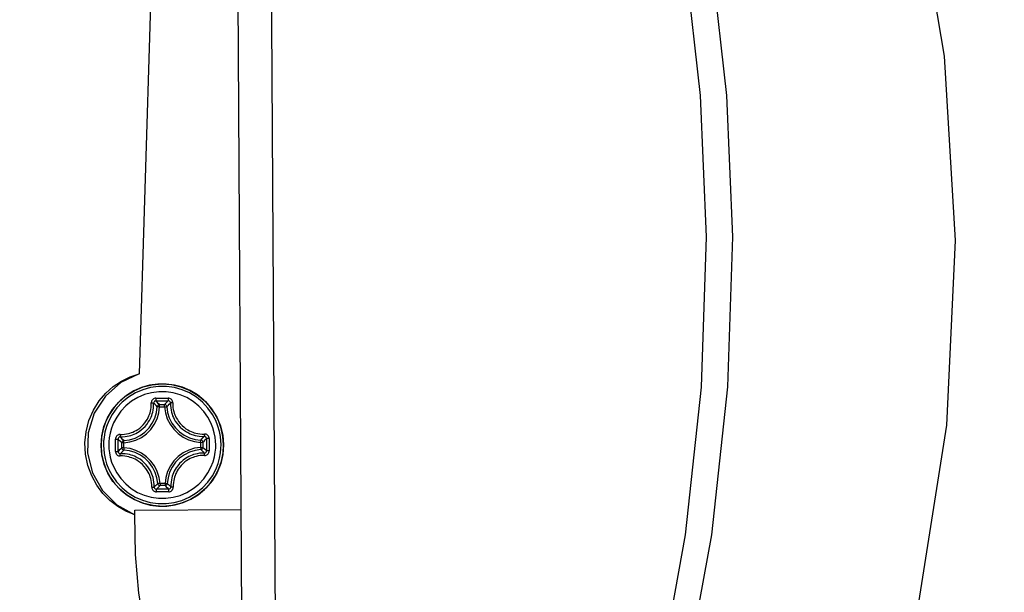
# Model space of a CAD drawing. Extents: x 0 to 420, y 0 to 297.
# Tile 9 of 93: x 131 to 145, y 77 to 85. Entities that reach past the tile are written whole.
import ezdxf

# ---------------------------------------------------------------- set-up
doc = ezdxf.new("R2010")
doc.units = 0
doc.header["$LTSCALE"] = 23.1
doc.layers.get('0').update_dxf_attribs({"linetype": 'CONTINUOUS'})
doc.layers.add('DIM_PILOTEES', color=7, linetype='CONTINUOUS')
doc.dimstyles.get("Standard").update_dxf_attribs({"dimtxt": 2.5, "dimasz": 2.5, "dimexe": 1.25, "dimexo": 0.625, "dimtad": 1, "dimcen": 2.5, "dimazin": 3, "dimtfac": 1, "dimtmove": 0, "dimatfit": 3})

# ---------------------------------------------------------------- blocks, each defined once
blk = doc.blocks.new('_FILLED')
at = {"color": 0, "linetype": 'BYBLOCK'}
blk.add_solid([(0, 0), (-1, 0.1667), (-1, -0.1667)], dxfattribs=at)
blk = doc.blocks.new('*D2')
at = {"layer": 'DIM_PILOTEES', "color": 2, "linetype": 'CONTINUOUS'}
for p, q in [((135.429, 93.77), (177.122, 93.77)), ((175.122, 93.77), (175.122, 86.901)), ((175.122, 69.532), (175.122, 76.401)), ((136.347, 69.532), (177.122, 69.532))]:
    blk.add_line(p, q, dxfattribs=at)
at = {"layer": 'DIM_PILOTEES', "color": 2, "linetype": 'CONTINUOUS', "xscale": 3, "yscale": 3, "zscale": 3}
for p, rotation in [((175.122, 93.77), 90), ((175.122, 69.532), 270)]:
    blk.add_blockref('_FILLED', p, dxfattribs=dict(at, rotation=rotation))
blk = doc.blocks.new('*D4')
at = {"layer": 'DIM_PILOTEES', "color": 2, "linetype": 'CONTINUOUS'}
for p, q in [((134.001, 85.386), (133.602, 150.083)), ((92.087, 85.818), (91.693, 149.825)), ((133.615, 148.083), (120.36, 148.001)), ((91.706, 147.825), (104.96, 147.907))]:
    blk.add_line(p, q, dxfattribs=at)
at = {"layer": 'DIM_PILOTEES', "color": 2, "linetype": 'CONTINUOUS', "xscale": 3, "yscale": 3, "zscale": 3}
for p, rotation in [((133.615, 148.083), 0.352673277), ((91.706, 147.825), 180.352673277)]:
    blk.add_blockref('_FILLED', p, dxfattribs=dict(at, rotation=rotation))
blk = doc.blocks.new('*D10')
at = {"color": 1, "linetype": 'CONTINUOUS'}
for p, q in [((167.531, 80.843), (168.206, 17.456)), ((58.637, 79.683), (59.312, 16.296)), ((168.184, 19.455), (173.184, 19.509)), ((59.291, 18.296), (54.291, 18.242))]:
    blk.add_line(p, q, dxfattribs=at)
at = {"color": 1, "linetype": 'CONTINUOUS', "xscale": 3, "yscale": 3, "zscale": 3}
for p, rotation in [((168.184, 19.455), 180.6101748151), ((59.291, 18.296), 0.6101748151)]:
    blk.add_blockref('_FILLED', p, dxfattribs=dict(at, rotation=rotation))

msp = doc.modelspace()

# ---------------------------------------------------------------- linework, layer by layer
at = {"color": 7, "linetype": 'CONTINUOUS'}
for p, q in [((134.064, 75.207), (133.971, 90.131)), ((132.712, 85.396), (132.545, 79.956))]:
    msp.add_line(p, q, dxfattribs=at)
at = {"color": 9, "linetype": 'CONTINUOUS'}
for p, q in [((132.801, 79.386), (132.812, 79.47)), ((132.845, 79.469), (132.812, 79.47)), ((132.834, 79.38), (132.845, 79.469)), ((132.845, 79.502), (132.919, 79.502)), ((132.845, 79.469), (132.845, 79.502)), ((132.845, 79.469), (132.919, 79.469)), ((132.919, 79.469), (132.919, 79.502)), ((132.919, 79.469), (132.952, 79.471)), ((131.992, 79.021), (131.984, 78.899)), ((132.197, 78.902), (132.196, 78.993)), ((132.235, 78.903), (132.235, 78.992)), ((132.319, 78.971), (132.403, 78.983)), ((132.321, 78.938), (132.319, 78.971)), ((133.45, 78.945), (133.451, 78.978)), ((133.535, 79), (133.536, 78.911)), ((133.574, 79.002), (133.575, 78.911)), ((132.197, 78.812), (132.197, 78.902)), ((132.236, 78.813), (132.235, 78.903)), ((132.321, 78.938), (132.288, 78.938)), ((132.289, 78.864), (132.288, 78.938)), ((132.322, 78.864), (132.289, 78.864)), ((132.322, 78.864), (132.32, 78.832)), ((132.322, 78.864), (132.321, 78.938)), ((132.411, 78.853), (132.322, 78.864)), ((132.498, 78.827), (132.411, 78.853)), ((133.368, 78.827), (133.286, 78.801)), ((133.36, 78.957), (133.45, 78.945)), ((133.45, 78.871), (133.361, 78.859)), ((133.452, 78.839), (133.368, 78.827)), ((133.45, 78.945), (133.483, 78.946)), ((133.45, 78.945), (133.45, 78.871)), ((133.45, 78.871), (133.483, 78.871)), ((133.45, 78.871), (133.452, 78.839)), ((133.483, 78.946), (133.483, 78.871)), ((133.536, 78.911), (133.536, 78.821)), ((133.575, 78.911), (133.575, 78.82)), ((133.779, 78.789), (133.787, 78.91)), ((132.563, 78.759), (132.486, 78.796)), ((132.852, 78.34), (132.839, 78.429)), ((132.938, 78.43), (132.926, 78.341)), ((132.964, 78.517), (132.938, 78.43)), ((132.97, 78.423), (132.959, 78.339)), ((132.852, 78.34), (132.819, 78.338)), ((132.926, 78.341), (132.852, 78.34)), ((132.852, 78.34), (132.852, 78.308)), ((132.926, 78.308), (132.852, 78.308)), ((132.926, 78.341), (132.959, 78.339)), ((132.926, 78.341), (132.926, 78.308)), ((132.483, 77.945), (134.047, 77.955))]:
    msp.add_line(p, q, dxfattribs=at)
at = {"color": 7, "linetype": 'CONTINUOUS'}
for points in [[(134.591, 69.89), (134.517, 81.935), (134.443, 93.959)], [(143.272, 73.811), (144.004, 76.493), (144.428, 79.2), (144.557, 81.917), (144.395, 84.632), (143.937, 87.332), (143.172, 90.001)], [(132.481, 77.876), (132.351, 77.931), (132.229, 78.002), (132.116, 78.09), (132.013, 78.194), (131.923, 78.315), (131.847, 78.453), (131.79, 78.606), (131.756, 78.771), (131.747, 78.937), (131.763, 79.103), (131.806, 79.269), (131.872, 79.421), (131.957, 79.556), (132.055, 79.671), (132.165, 79.769), (132.284, 79.849), (132.411, 79.912), (132.545, 79.956)], [(132.545, 79.956), (132.274, 79.826), (132.049, 79.627), (131.885, 79.375), (131.796, 79.088), (131.786, 78.788), (131.858, 78.496), (132.006, 78.235), (132.219, 78.023), (132.481, 77.877)], [(131.984, 78.899), (131.994, 79.04), (132.027, 79.178), (132.08, 79.309), (132.153, 79.43), (132.244, 79.538), (132.351, 79.631), (132.471, 79.706), (132.602, 79.761), (132.739, 79.794), (132.88, 79.806), (133.021, 79.796), (133.159, 79.764), (133.29, 79.711), (133.411, 79.637), (133.519, 79.546), (133.612, 79.439), (133.686, 79.319), (133.741, 79.189), (133.775, 79.051), (133.787, 78.91)], [(133.787, 78.91), (133.777, 78.769), (133.745, 78.632), (133.691, 78.501), (133.618, 78.38), (133.527, 78.271), (133.42, 78.179), (133.3, 78.104), (133.17, 78.049), (133.032, 78.015), (132.891, 78.003), (132.75, 78.014), (132.612, 78.046), (132.481, 78.099), (132.36, 78.172), (132.252, 78.264), (132.16, 78.371), (132.085, 78.491), (132.03, 78.621), (131.996, 78.758), (131.984, 78.899)], [(132.481, 77.877), (132.482, 77.9), (132.482, 77.922), (132.483, 77.945)], [(133.135, 75.201), (133.01, 75.269), (132.877, 75.467), (132.745, 75.792), (132.63, 76.218), (132.542, 76.723), (132.49, 77.294), (132.481, 77.877)]]:
    msp.add_lwpolyline(points, dxfattribs=at)
at = {"color": 9, "linetype": 'CONTINUOUS'}
for points in [[(140.893, 81.973), (140.805, 84.053), (140.596, 85.935), (140.298, 87.633), (139.937, 89.161), (139.538, 90.52), (139.126, 91.705), (138.704, 92.763), (138.241, 93.794)], [(141.279, 81.974), (141.191, 84.053), (140.981, 85.935), (140.681, 87.632), (140.319, 89.16), (139.918, 90.518), (139.504, 91.704), (139.081, 92.762), (138.616, 93.792)], [(138.388, 70.1), (138.862, 71.2), (139.342, 72.477), (139.808, 73.956), (140.234, 75.65), (140.586, 77.583), (140.822, 79.76), (140.893, 81.973)], [(138.763, 70.104), (139.239, 71.204), (139.721, 72.481), (140.189, 73.959), (140.617, 75.653), (140.971, 77.586), (141.208, 79.762), (141.279, 81.974)], [(133.787, 78.91), (133.778, 79.032), (133.753, 79.151), (133.711, 79.267), (133.654, 79.376), (133.582, 79.477), (133.498, 79.566), (133.402, 79.644), (133.296, 79.707), (133.183, 79.756), (133.064, 79.788), (132.942, 79.804), (132.818, 79.804), (132.696, 79.786), (132.578, 79.752), (132.465, 79.702), (132.361, 79.637), (132.266, 79.559), (132.182, 79.468), (132.112, 79.367), (132.056, 79.257), (132.016, 79.141), (131.992, 79.021)], [(133.75, 78.912), (133.748, 78.967), (133.741, 79.032), (133.727, 79.105), (133.705, 79.183), (133.671, 79.267), (133.623, 79.358), (133.557, 79.451), (133.478, 79.536), (133.387, 79.611), (133.285, 79.673), (133.177, 79.72), (133.064, 79.753), (132.947, 79.769), (132.828, 79.769), (132.711, 79.753), (132.597, 79.721), (132.489, 79.675), (132.387, 79.613), (132.296, 79.538), (132.215, 79.453), (132.148, 79.358), (132.099, 79.265), (132.065, 79.179), (132.042, 79.098), (132.029, 79.024), (132.022, 78.957), (132.021, 78.901)], [(133.672, 78.911), (133.67, 78.962), (133.664, 79.021), (133.651, 79.087), (133.631, 79.159), (133.6, 79.235), (133.556, 79.318), (133.497, 79.402), (133.425, 79.48), (133.341, 79.548), (133.249, 79.604), (133.151, 79.647), (133.047, 79.677), (132.941, 79.691), (132.834, 79.692), (132.727, 79.677), (132.623, 79.648), (132.524, 79.606), (132.432, 79.55), (132.349, 79.482), (132.276, 79.404), (132.215, 79.318), (132.17, 79.233), (132.139, 79.155), (132.119, 79.081), (132.106, 79.013), (132.1, 78.953), (132.099, 78.902)], [(132.791, 79.595), (132.779, 79.594), (132.768, 79.591), (132.756, 79.585), (132.746, 79.578), (132.738, 79.569), (132.732, 79.56), (132.728, 79.551), (132.725, 79.542), (132.724, 79.534), (132.724, 79.526)], [(132.792, 79.556), (132.781, 79.554), (132.772, 79.55), (132.764, 79.542), (132.76, 79.533), (132.758, 79.523)], [(132.791, 79.595), (132.881, 79.596), (132.972, 79.596)], [(132.791, 79.595), (132.791, 79.584), (132.791, 79.574), (132.791, 79.565), (132.792, 79.559), (132.792, 79.556)], [(132.792, 79.556), (132.882, 79.557), (132.971, 79.557)], [(132.845, 79.502), (132.827, 79.52), (132.81, 79.538), (132.792, 79.556)], [(132.919, 79.502), (132.936, 79.521), (132.954, 79.539), (132.971, 79.557)], [(132.972, 79.596), (132.972, 79.585), (132.972, 79.575), (132.972, 79.566), (132.972, 79.56), (132.971, 79.557)], [(133.005, 79.524), (133.004, 79.534), (132.999, 79.544), (132.992, 79.551), (132.982, 79.556), (132.971, 79.557)], [(133.04, 79.528), (133.039, 79.536), (133.038, 79.544), (133.035, 79.553), (133.031, 79.562), (133.025, 79.571), (133.017, 79.58), (133.006, 79.587), (132.995, 79.592), (132.983, 79.595), (132.972, 79.596)], [(132.264, 79.061), (132.295, 79.061), (132.329, 79.064), (132.36, 79.069), (132.387, 79.075), (132.41, 79.081), (132.432, 79.089), (132.454, 79.098), (132.476, 79.108), (132.499, 79.121), (132.525, 79.137), (132.553, 79.157), (132.58, 79.18), (132.606, 79.206), (132.63, 79.234), (132.65, 79.262), (132.666, 79.289), (132.679, 79.313), (132.689, 79.335), (132.698, 79.357), (132.705, 79.379), (132.712, 79.403), (132.717, 79.43), (132.722, 79.461), (132.724, 79.495), (132.724, 79.526)], [(132.268, 79.026), (132.301, 79.027), (132.337, 79.03), (132.37, 79.035), (132.399, 79.041), (132.424, 79.048), (132.447, 79.056), (132.47, 79.066), (132.494, 79.077), (132.519, 79.09), (132.546, 79.107), (132.576, 79.129), (132.605, 79.154), (132.633, 79.181), (132.658, 79.211), (132.68, 79.241), (132.697, 79.269), (132.71, 79.295), (132.721, 79.319), (132.73, 79.342), (132.738, 79.366), (132.745, 79.392), (132.751, 79.42), (132.756, 79.453), (132.758, 79.489), (132.758, 79.523)], [(132.724, 79.526), (132.734, 79.526), (132.743, 79.526), (132.75, 79.525), (132.756, 79.524), (132.758, 79.523)], [(132.812, 79.47), (132.794, 79.488), (132.776, 79.506), (132.758, 79.523)], [(132.845, 79.502), (132.835, 79.5), (132.826, 79.496), (132.819, 79.489), (132.814, 79.48), (132.812, 79.47)], [(132.952, 79.471), (132.95, 79.481), (132.945, 79.49), (132.938, 79.496), (132.929, 79.501), (132.919, 79.502)], [(132.919, 79.469), (132.932, 79.38), (132.959, 79.293), (133, 79.212), (133.053, 79.139), (133.118, 79.075), (133.192, 79.023), (133.273, 78.983), (133.36, 78.957)], [(132.952, 79.471), (132.97, 79.489), (132.988, 79.507), (133.005, 79.524)], [(132.952, 79.471), (132.964, 79.387), (132.989, 79.306), (133.028, 79.229), (133.078, 79.16), (133.139, 79.1), (133.208, 79.051), (133.285, 79.014)], [(133.04, 79.528), (133.03, 79.528), (133.021, 79.528), (133.013, 79.527), (133.008, 79.526), (133.005, 79.524)], [(133.005, 79.524), (133.006, 79.49), (133.009, 79.452), (133.015, 79.418), (133.022, 79.388), (133.03, 79.362), (133.038, 79.337), (133.049, 79.313), (133.061, 79.287), (133.077, 79.26), (133.098, 79.229), (133.123, 79.198), (133.151, 79.168), (133.181, 79.141), (133.213, 79.118), (133.242, 79.099), (133.269, 79.085), (133.294, 79.073), (133.318, 79.063), (133.342, 79.055), (133.368, 79.048), (133.397, 79.042), (133.43, 79.037), (133.467, 79.034), (133.502, 79.034)], [(133.04, 79.528), (133.04, 79.496), (133.043, 79.461), (133.048, 79.428), (133.055, 79.4), (133.062, 79.376), (133.071, 79.353), (133.08, 79.33), (133.092, 79.306), (133.107, 79.28), (133.126, 79.252), (133.15, 79.222), (133.176, 79.194), (133.205, 79.169), (133.234, 79.147), (133.262, 79.13), (133.287, 79.116), (133.31, 79.105), (133.333, 79.096), (133.356, 79.088), (133.38, 79.081), (133.407, 79.076), (133.438, 79.071), (133.473, 79.068), (133.505, 79.068)], [(132.321, 78.938), (132.41, 78.951), (132.497, 78.978), (132.578, 79.019), (132.652, 79.072), (132.715, 79.137), (132.768, 79.211), (132.808, 79.292), (132.834, 79.38)], [(132.403, 78.983), (132.485, 79.009), (132.561, 79.047), (132.63, 79.097), (132.69, 79.158), (132.739, 79.227), (132.777, 79.304), (132.801, 79.386)], [(132.264, 79.061), (132.257, 79.06), (132.248, 79.059), (132.239, 79.056), (132.23, 79.052), (132.221, 79.046), (132.213, 79.038), (132.205, 79.028), (132.2, 79.016), (132.197, 79.004), (132.196, 78.993)], [(132.196, 78.993), (132.207, 78.993), (132.217, 78.993), (132.226, 78.993), (132.232, 78.993), (132.235, 78.992)], [(132.268, 79.026), (132.258, 79.025), (132.249, 79.02), (132.241, 79.013), (132.237, 79.003), (132.235, 78.992)], [(132.288, 78.938), (132.27, 78.956), (132.252, 78.974), (132.235, 78.992)], [(132.264, 79.061), (132.264, 79.051), (132.265, 79.042), (132.265, 79.034), (132.267, 79.029), (132.268, 79.026)], [(132.319, 78.971), (132.302, 78.99), (132.285, 79.008), (132.268, 79.026)], [(132.319, 78.971), (132.31, 78.969), (132.301, 78.964), (132.294, 78.957), (132.29, 78.948), (132.288, 78.938)], [(133.285, 79.014), (133.367, 78.989), (133.451, 78.978)], [(133.451, 78.978), (133.469, 78.997), (133.485, 79.015), (133.502, 79.034)], [(133.483, 78.946), (133.481, 78.955), (133.476, 78.964), (133.47, 78.971), (133.461, 78.976), (133.451, 78.978)], [(133.483, 78.946), (133.5, 78.964), (133.518, 78.982), (133.535, 79)], [(133.505, 79.068), (133.505, 79.059), (133.505, 79.049), (133.504, 79.042), (133.503, 79.037), (133.502, 79.034)], [(133.535, 79), (133.533, 79.011), (133.529, 79.021), (133.521, 79.028), (133.512, 79.033), (133.502, 79.034)], [(133.574, 79.002), (133.573, 79.013), (133.57, 79.025), (133.564, 79.036), (133.557, 79.046), (133.548, 79.054), (133.539, 79.06), (133.53, 79.064), (133.521, 79.067), (133.513, 79.068), (133.505, 79.068)], [(133.574, 79.002), (133.563, 79.001), (133.553, 79.001), (133.544, 79.001), (133.538, 79.001), (133.535, 79)], [(131.984, 78.899), (131.993, 78.778), (132.019, 78.659), (132.06, 78.543), (132.118, 78.433), (132.189, 78.333), (132.274, 78.243), (132.37, 78.166), (132.475, 78.103), (132.589, 78.054), (132.707, 78.021), (132.83, 78.005), (132.953, 78.006), (133.075, 78.024), (133.193, 78.058), (133.306, 78.108), (133.411, 78.172), (133.506, 78.251), (133.589, 78.342), (133.659, 78.443), (133.715, 78.553), (133.756, 78.669), (133.779, 78.789)], [(132.021, 78.901), (132.023, 78.846), (132.03, 78.781), (132.044, 78.708), (132.066, 78.629), (132.1, 78.545), (132.148, 78.455), (132.214, 78.362), (132.293, 78.276), (132.385, 78.201), (132.486, 78.14), (132.594, 78.092), (132.708, 78.06), (132.825, 78.044), (132.943, 78.043), (133.06, 78.059), (133.174, 78.091), (133.283, 78.138), (133.384, 78.2), (133.476, 78.274), (133.556, 78.36), (133.623, 78.454), (133.672, 78.547), (133.706, 78.634), (133.729, 78.714), (133.742, 78.789), (133.749, 78.855), (133.75, 78.912)], [(132.099, 78.902), (132.101, 78.852), (132.107, 78.792), (132.12, 78.726), (132.14, 78.655), (132.171, 78.578), (132.215, 78.496), (132.275, 78.411), (132.347, 78.333), (132.43, 78.265), (132.522, 78.209), (132.62, 78.166), (132.724, 78.137), (132.83, 78.122), (132.938, 78.122), (133.044, 78.136), (133.148, 78.165), (133.247, 78.208), (133.339, 78.264), (133.423, 78.332), (133.495, 78.41), (133.556, 78.495), (133.601, 78.58), (133.632, 78.659), (133.653, 78.732), (133.665, 78.8), (133.671, 78.86), (133.672, 78.911)], [(132.289, 78.864), (132.271, 78.847), (132.253, 78.83), (132.236, 78.813)], [(132.32, 78.832), (132.303, 78.814), (132.286, 78.797), (132.27, 78.779)], [(132.289, 78.864), (132.29, 78.854), (132.295, 78.846), (132.302, 78.838), (132.31, 78.834), (132.32, 78.832)], [(132.486, 78.796), (132.404, 78.821), (132.32, 78.832)], [(132.839, 78.429), (132.812, 78.516), (132.771, 78.598), (132.718, 78.671), (132.654, 78.734), (132.58, 78.787), (132.498, 78.827)], [(133.361, 78.859), (133.274, 78.832), (133.193, 78.791), (133.12, 78.737), (133.056, 78.673), (133.004, 78.599), (132.964, 78.517)], [(133.452, 78.839), (133.462, 78.841), (133.47, 78.846), (133.477, 78.853), (133.481, 78.862), (133.483, 78.871)], [(133.452, 78.839), (133.47, 78.821), (133.487, 78.804), (133.503, 78.787)], [(133.483, 78.871), (133.501, 78.855), (133.519, 78.838), (133.536, 78.821)], [(133.503, 78.787), (133.513, 78.788), (133.523, 78.793), (133.53, 78.801), (133.535, 78.81), (133.536, 78.821)], [(133.507, 78.753), (133.515, 78.753), (133.523, 78.754), (133.532, 78.757), (133.541, 78.761), (133.55, 78.767), (133.559, 78.776), (133.566, 78.786), (133.571, 78.797), (133.574, 78.809), (133.575, 78.82)], [(133.575, 78.82), (133.554, 78.82), (133.545, 78.82), (133.539, 78.821), (133.536, 78.821)], [(132.197, 78.812), (132.208, 78.812), (132.218, 78.812), (132.227, 78.812), (132.233, 78.813), (132.236, 78.813)], [(132.197, 78.812), (132.198, 78.801), (132.202, 78.789), (132.207, 78.777), (132.215, 78.767), (132.223, 78.759), (132.232, 78.753), (132.241, 78.749), (132.25, 78.746), (132.258, 78.745), (132.266, 78.745)], [(132.236, 78.813), (132.238, 78.802), (132.243, 78.793), (132.25, 78.785), (132.26, 78.781), (132.27, 78.779)], [(132.266, 78.745), (132.266, 78.755), (132.266, 78.764), (132.267, 78.771), (132.268, 78.777), (132.27, 78.779)], [(132.732, 78.285), (132.731, 78.318), (132.728, 78.353), (132.723, 78.385), (132.716, 78.413), (132.709, 78.438), (132.701, 78.461), (132.691, 78.484), (132.679, 78.508), (132.664, 78.533), (132.645, 78.562), (132.621, 78.592), (132.595, 78.619), (132.567, 78.644), (132.537, 78.666), (132.509, 78.684), (132.484, 78.698), (132.461, 78.709), (132.438, 78.718), (132.415, 78.725), (132.391, 78.732), (132.364, 78.738), (132.333, 78.743), (132.299, 78.745), (132.266, 78.745)], [(132.766, 78.289), (132.765, 78.324), (132.762, 78.361), (132.757, 78.396), (132.75, 78.426), (132.742, 78.452), (132.733, 78.476), (132.723, 78.501), (132.71, 78.526), (132.694, 78.554), (132.674, 78.584), (132.648, 78.616), (132.62, 78.645), (132.59, 78.672), (132.559, 78.696), (132.529, 78.714), (132.502, 78.729), (132.477, 78.74), (132.453, 78.75), (132.429, 78.758), (132.403, 78.765), (132.374, 78.772), (132.341, 78.777), (132.304, 78.779), (132.27, 78.779)], [(132.782, 78.504), (132.743, 78.581), (132.693, 78.65), (132.633, 78.709), (132.563, 78.759)], [(133.503, 78.787), (133.47, 78.787), (133.434, 78.784), (133.401, 78.778), (133.372, 78.772), (133.347, 78.765), (133.324, 78.757), (133.301, 78.748), (133.277, 78.737), (133.252, 78.723), (133.225, 78.706), (133.195, 78.685), (133.166, 78.66), (133.138, 78.632), (133.113, 78.602), (133.092, 78.572), (133.075, 78.544), (133.061, 78.519), (133.05, 78.495), (133.041, 78.471), (133.033, 78.447), (133.026, 78.422), (133.02, 78.393), (133.015, 78.36), (133.013, 78.325), (133.013, 78.291)], [(133.286, 78.801), (133.21, 78.763), (133.141, 78.713), (133.081, 78.652), (133.032, 78.582)], [(133.507, 78.753), (133.476, 78.752), (133.443, 78.75), (133.411, 78.745), (133.384, 78.739), (133.361, 78.732), (133.339, 78.725), (133.318, 78.716), (133.295, 78.706), (133.272, 78.693), (133.246, 78.677), (133.218, 78.657), (133.191, 78.633), (133.165, 78.607), (133.142, 78.58), (133.121, 78.551), (133.105, 78.525), (133.093, 78.501), (133.082, 78.478), (133.074, 78.456), (133.066, 78.434), (133.06, 78.41), (133.054, 78.383), (133.05, 78.352), (133.047, 78.319), (133.047, 78.287)], [(133.507, 78.753), (133.507, 78.763), (133.507, 78.772), (133.506, 78.779), (133.505, 78.784), (133.503, 78.787)], [(133.032, 78.582), (132.994, 78.505), (132.97, 78.423)], [(132.819, 78.338), (132.807, 78.422), (132.782, 78.504)], [(132.732, 78.285), (132.741, 78.285), (132.751, 78.286), (132.758, 78.286), (132.763, 78.288), (132.766, 78.289)], [(132.732, 78.285), (132.732, 78.278), (132.733, 78.269), (132.736, 78.261), (132.74, 78.251), (132.746, 78.242), (132.755, 78.234), (132.765, 78.226), (132.776, 78.221), (132.788, 78.218), (132.799, 78.217)], [(132.819, 78.338), (132.802, 78.322), (132.784, 78.305), (132.766, 78.289)], [(132.766, 78.289), (132.767, 78.279), (132.772, 78.27), (132.78, 78.262), (132.789, 78.258), (132.8, 78.256)], [(132.799, 78.217), (132.799, 78.228), (132.799, 78.238), (132.799, 78.247), (132.8, 78.253), (132.8, 78.256)], [(132.852, 78.308), (132.835, 78.29), (132.817, 78.273), (132.8, 78.256)], [(132.979, 78.257), (132.89, 78.256), (132.8, 78.256)], [(132.819, 78.338), (132.821, 78.329), (132.826, 78.32), (132.834, 78.313), (132.842, 78.309), (132.852, 78.308)], [(132.926, 78.308), (132.936, 78.31), (132.945, 78.314), (132.952, 78.321), (132.957, 78.33), (132.959, 78.339)], [(132.926, 78.308), (132.944, 78.291), (132.962, 78.274), (132.979, 78.257)], [(132.959, 78.339), (132.977, 78.323), (132.995, 78.306), (133.013, 78.291)], [(132.979, 78.257), (132.99, 78.259), (133, 78.264), (133.007, 78.271), (133.012, 78.28), (133.013, 78.291)], [(132.98, 78.218), (132.98, 78.229), (132.98, 78.239), (132.98, 78.248), (132.98, 78.254), (132.979, 78.257)], [(132.98, 78.218), (132.992, 78.219), (133.004, 78.223), (133.015, 78.228), (133.025, 78.236), (133.033, 78.244), (133.039, 78.253), (133.043, 78.263), (133.046, 78.271), (133.047, 78.28), (133.047, 78.287)], [(133.047, 78.287), (133.037, 78.287), (133.028, 78.287), (133.021, 78.288), (133.016, 78.289), (133.013, 78.291)], [(132.98, 78.218), (132.89, 78.218), (132.799, 78.217)]]:
    msp.add_lwpolyline(points, dxfattribs=at)

# ---------------------------------------------------------------- dimensions: what is measured, and where the dimension line sits
at = {"color": 1, "linetype": 'CONTINUOUS'}
dim = msp.add_linear_dim(base=(59.291, 18.296), p1=(167.515, 82.342), p2=(58.621, 81.183), angle=180.6102, dimstyle='Standard', dxfattribs=at)
dim.commit()
dim.dimension.update_dxf_attribs({"geometry": '*D10', "text_midpoint": (103.004, 17.126), "dimtype": 128})
at = {"layer": 'DIM_PILOTEES', "color": 2, "linetype": 'CONTINUOUS'}
for base, p1, p2, angle, picture, middle in [((133.615, 148.083), (92.096, 84.318), (134.01, 83.886), 0.3527, '*D4', (108.46, 146.204)), ((175.122, 69.532), (133.929, 93.77), (134.847, 69.532), 270, '*D2', (172.322, 79.901))]:
    dim = msp.add_linear_dim(base=base, p1=p1, p2=p2, angle=angle, dimstyle='Standard', dxfattribs=at)
    dim.commit()
    dim.dimension.update_dxf_attribs({"geometry": picture, "text_midpoint": middle, "dimtype": 128})

doc.saveas('drawing.dxf')
